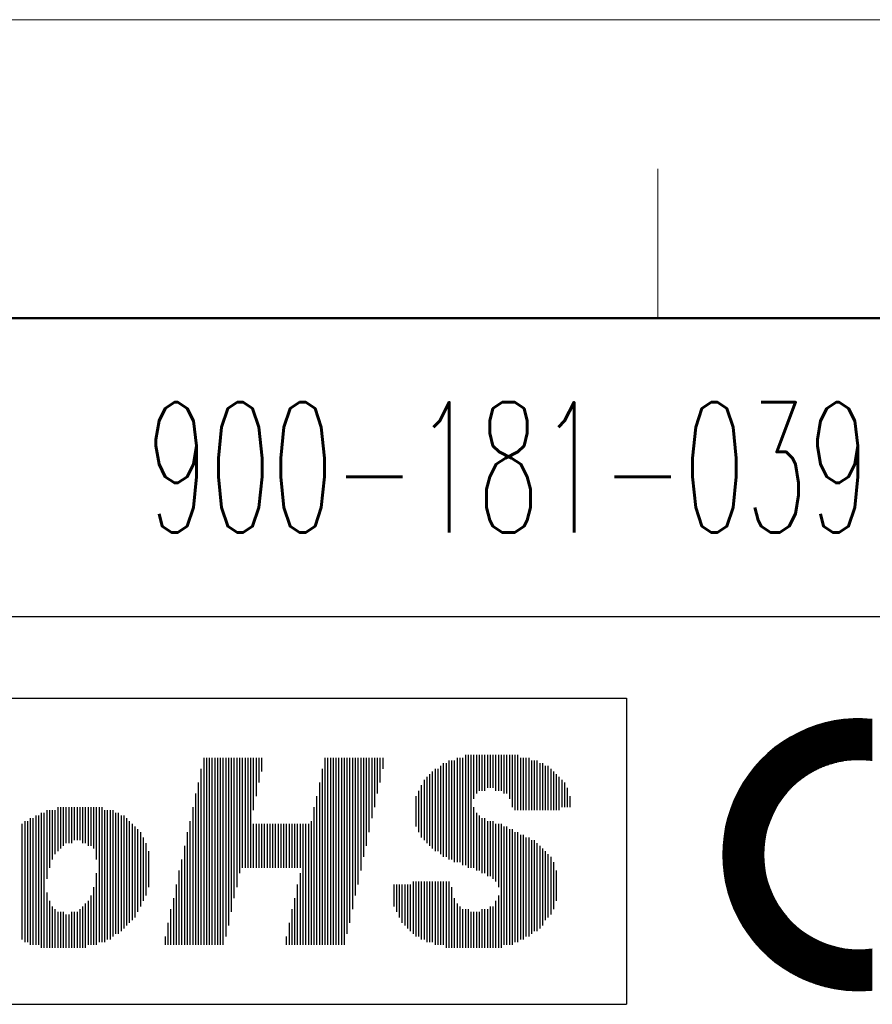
# Model space of a CAD drawing. Header units: millimetres. Extents: x 0 to 1071, y 0 to 742.
# Tile 78 of 131: x 97 to 168, y 660 to 742. Entities that reach past the tile are written whole.
import ezdxf

# ---------------------------------------------------------------- set-up
doc = ezdxf.new("R2010")
doc.units = ezdxf.units.MM
doc.header["$LTSCALE"] = 0.454724
doc.layers.add('NoLayerName_001', color=7, linetype='Continuous')
doc.styles.get("Standard").update_dxf_attribs({"font": 'txt', "bigfont": 'extfont2'})

# ---------------------------------------------------------------- blocks, each defined once
blk = doc.blocks.new('*X78')
at = {"color": 7, "linetype": 'Continuous', "lineweight": 25}
for p, q in [((2.419, 5.807), (7.712, 5.807)), ((2.449, 5.845), (7.788, 5.845)), ((2.48, 5.883), (7.866, 5.883)), ((2.511, 5.921), (7.946, 5.921)), ((2.542, 5.959), (8.029, 5.959)), ((2.574, 5.997), (8.114, 5.997)), ((2.606, 6.035), (8.202, 6.035)), ((2.638, 6.073), (8.293, 6.073)), ((2.67, 6.111), (8.388, 6.111)), ((2.703, 6.149), (8.486, 6.149)), ((2.736, 6.187), (8.588, 6.187)), ((2.769, 6.225), (8.695, 6.225)), ((2.803, 6.263), (8.807, 6.263)), ((2.837, 6.301), (8.924, 6.301)), ((2.871, 6.339), (9.049, 6.339)), ((1.811, 4.972), (6.399, 4.972)), ((1.836, 5.01), (6.447, 5.01)), ((1.862, 5.048), (6.497, 5.048)), ((1.887, 5.086), (6.548, 5.086)), ((1.913, 5.124), (6.599, 5.124)), ((1.939, 5.162), (6.651, 5.162)), ((1.965, 5.2), (6.704, 5.2)), ((1.992, 5.238), (6.758, 5.238)), ((2.019, 5.276), (6.813, 5.276)), ((2.046, 5.314), (6.869, 5.314)), ((2.073, 5.352), (6.926, 5.352)), ((2.1, 5.39), (6.985, 5.39)), ((2.128, 5.428), (7.044, 5.428)), ((2.156, 5.466), (7.104, 5.466)), ((2.184, 5.504), (7.166, 5.504)), ((2.213, 5.541), (7.229, 5.541)), ((2.241, 5.579), (7.293, 5.579)), ((2.27, 5.617), (7.359, 5.617)), ((2.299, 5.655), (7.426, 5.655)), ((2.329, 5.693), (7.495, 5.693)), ((2.359, 5.731), (7.565, 5.731)), ((2.389, 5.769), (7.638, 5.769)), ((1.309, 4.137), (5.487, 4.137)), ((1.33, 4.175), (5.523, 4.175)), ((1.351, 4.213), (5.559, 4.213)), ((1.372, 4.251), (5.596, 4.251)), ((1.393, 4.289), (5.633, 4.289)), ((1.415, 4.327), (5.671, 4.327)), ((1.437, 4.365), (5.709, 4.365)), ((1.458, 4.403), (5.747, 4.403)), ((1.481, 4.441), (5.787, 4.441)), ((1.503, 4.479), (5.826, 4.479)), ((1.525, 4.517), (5.867, 4.517)), ((1.548, 4.555), (5.907, 4.555)), ((1.571, 4.593), (5.949, 4.593)), ((1.594, 4.631), (5.991, 4.631)), ((1.617, 4.669), (6.034, 4.669)), ((1.641, 4.706), (6.077, 4.706)), ((1.664, 4.744), (6.121, 4.744)), ((1.688, 4.782), (6.165, 4.782)), ((1.712, 4.82), (6.211, 4.82)), ((1.737, 4.858), (6.256, 4.858)), ((1.761, 4.896), (6.303, 4.896)), ((1.786, 4.934), (6.35, 4.934)), ((0.898, 3.302), (4.807, 3.302)), ((0.915, 3.34), (4.834, 3.34)), ((0.932, 3.378), (4.861, 3.378)), ((0.949, 3.416), (4.889, 3.416)), ((0.967, 3.454), (4.917, 3.454)), ((0.984, 3.492), (4.945, 3.492)), ((1.002, 3.53), (4.974, 3.53)), ((1.02, 3.568), (5.003, 3.568)), ((1.038, 3.606), (5.033, 3.606)), ((1.056, 3.644), (5.063, 3.644)), ((1.075, 3.682), (5.093, 3.682)), ((1.093, 3.72), (5.124, 3.72)), ((1.112, 3.758), (5.155, 3.758)), ((1.131, 3.796), (5.186, 3.796)), ((1.15, 3.833), (5.218, 3.833)), ((1.169, 3.871), (5.25, 3.871)), ((1.189, 3.909), (5.283, 3.909)), ((1.208, 3.947), (5.316, 3.947)), ((1.228, 3.985), (5.349, 3.985)), ((1.248, 4.023), (5.383, 4.023)), ((1.268, 4.061), (5.417, 4.061)), ((1.289, 4.099), (5.452, 4.099)), ((0.581, 2.505), (4.31, 2.505)), ((0.595, 2.543), (4.331, 2.543)), ((0.608, 2.581), (4.352, 2.581)), ((0.622, 2.619), (4.373, 2.619)), ((0.636, 2.657), (4.395, 2.657)), ((0.65, 2.695), (4.417, 2.695)), ((0.665, 2.733), (4.439, 2.733)), ((0.679, 2.771), (4.461, 2.771)), ((0.694, 2.809), (4.484, 2.809)), ((0.709, 2.847), (4.507, 2.847)), ((0.724, 2.885), (4.53, 2.885)), ((0.739, 2.923), (4.554, 2.923)), ((0.754, 2.961), (4.578, 2.961)), ((0.769, 2.998), (4.602, 2.998)), ((0.785, 3.036), (4.627, 3.036)), ((0.801, 3.074), (4.651, 3.074)), ((0.816, 3.112), (4.677, 3.112)), ((0.833, 3.15), (4.702, 3.15)), ((0.849, 3.188), (4.728, 3.188)), ((0.865, 3.226), (4.754, 3.226)), ((0.882, 3.264), (4.78, 3.264)), ((0.32, 1.67), (3.917, 1.67)), ((0.331, 1.708), (3.932, 1.708)), ((0.341, 1.746), (3.948, 1.746)), ((0.352, 1.784), (3.964, 1.784)), ((0.363, 1.822), (3.98, 1.822)), ((0.373, 1.86), (3.996, 1.86)), ((0.385, 1.898), (4.012, 1.898)), ((0.396, 1.936), (4.029, 1.936)), ((0.407, 1.974), (4.046, 1.974)), ((0.419, 2.012), (4.063, 2.012)), ((0.43, 2.05), (4.081, 2.05)), ((0.442, 2.088), (4.099, 2.088)), ((0.454, 2.125), (4.117, 2.125)), ((0.466, 2.163), (4.135, 2.163)), ((0.478, 2.201), (4.153, 2.201)), ((0.49, 2.239), (4.172, 2.239)), ((0.503, 2.277), (4.191, 2.277)), ((0.516, 2.315), (4.21, 2.315)), ((0.528, 2.353), (4.23, 2.353)), ((0.541, 2.391), (4.249, 2.391)), ((0.554, 2.429), (4.269, 2.429)), ((0.568, 2.467), (4.29, 2.467)), ((0.128, 0.835), (3.633, 0.835)), ((0.135, 0.873), (3.644, 0.873)), ((0.143, 0.911), (3.655, 0.911)), ((0.15, 0.949), (3.666, 0.949)), ((0.158, 0.987), (3.677, 0.987)), ((0.166, 1.025), (3.689, 1.025)), ((0.174, 1.063), (3.701, 1.063)), ((0.182, 1.101), (3.713, 1.101)), ((0.19, 1.139), (3.725, 1.139)), ((0.199, 1.177), (3.737, 1.177)), ((0.207, 1.215), (3.749, 1.215)), ((0.216, 1.253), (3.762, 1.253)), ((0.225, 1.29), (3.775, 1.29)), ((0.234, 1.328), (3.788, 1.328)), ((0.243, 1.366), (3.802, 1.366)), ((0.252, 1.404), (3.815, 1.404)), ((0.261, 1.442), (3.829, 1.442)), ((0.271, 1.48), (3.843, 1.48)), ((0.28, 1.518), (3.857, 1.518)), ((0.29, 1.556), (3.872, 1.556)), ((0.3, 1.594), (3.887, 1.594)), ((0.31, 1.632), (3.902, 1.632)), ((0.004, 0.038), (3.455, 0.038)), ((0.009, 0.076), (3.461, 0.076)), ((0.014, 0.114), (3.468, 0.114)), ((0.019, 0.152), (3.475, 0.152)), ((0.023, 0.19), (3.482, 0.19)), ((0.029, 0.228), (3.49, 0.228)), ((0.034, 0.266), (3.497, 0.266)), ((0.039, 0.304), (3.505, 0.304)), ((0.045, 0.342), (3.513, 0.342)), ((0.05, 0.38), (3.521, 0.38)), ((0.056, 0.417), (3.529, 0.417)), ((0.062, 0.455), (3.538, 0.455)), ((0.068, 0.493), (3.546, 0.493)), ((0.074, 0.531), (3.555, 0.531)), ((0.08, 0.569), (3.564, 0.569)), ((0.087, 0.607), (3.574, 0.607)), ((0.093, 0.645), (3.583, 0.645)), ((0.1, 0.683), (3.593, 0.683)), ((0.107, 0.721), (3.603, 0.721)), ((0.114, 0.759), (3.613, 0.759)), ((0.121, 0.797), (3.623, 0.797)), ((0, 0), (3.448, 0))]:
    blk.add_line(p, q, dxfattribs=at)
blk = doc.blocks.new('*X79')
at = {"color": 7, "linetype": 'Continuous', "lineweight": 25}
for p, q in [((5.4, 3.302), (9.545, 3.302)), ((5.543, 3.34), (9.545, 3.34)), ((5.693, 3.378), (9.545, 3.378)), ((5.853, 3.416), (9.545, 3.416)), ((6.024, 3.454), (9.545, 3.454)), ((6.208, 3.492), (9.545, 3.492)), ((6.411, 3.53), (9.545, 3.53)), ((6.638, 3.568), (9.545, 3.568)), ((6.899, 3.606), (9.545, 3.606)), ((7.217, 3.644), (9.545, 3.644)), ((7.662, 3.682), (9.15, 3.682)), ((3.316, 2.505), (9.545, 2.505)), ((3.393, 2.543), (9.545, 2.543)), ((3.471, 2.581), (9.545, 2.581)), ((3.551, 2.619), (9.545, 2.619)), ((3.632, 2.657), (9.545, 2.657)), ((3.715, 2.695), (9.545, 2.695)), ((3.8, 2.733), (9.545, 2.733)), ((3.887, 2.771), (9.545, 2.771)), ((3.976, 2.809), (9.545, 2.809)), ((4.067, 2.847), (9.545, 2.847)), ((4.16, 2.885), (9.545, 2.885)), ((4.256, 2.923), (9.545, 2.923)), ((4.354, 2.961), (9.545, 2.961)), ((4.455, 2.998), (9.545, 2.998)), ((4.559, 3.036), (9.545, 3.036)), ((4.667, 3.074), (9.545, 3.074)), ((4.778, 3.112), (9.545, 3.112)), ((4.892, 3.15), (9.545, 3.15)), ((5.012, 3.188), (9.545, 3.188)), ((5.136, 3.226), (9.545, 3.226)), ((5.265, 3.264), (9.545, 3.264)), ((1.908, 1.67), (9.545, 1.67)), ((1.963, 1.708), (9.545, 1.708)), ((2.019, 1.746), (9.545, 1.746)), ((2.075, 1.784), (9.545, 1.784)), ((2.133, 1.822), (9.545, 1.822)), ((2.19, 1.86), (9.545, 1.86)), ((2.249, 1.898), (9.545, 1.898)), ((2.309, 1.936), (9.545, 1.936)), ((2.369, 1.974), (9.545, 1.974)), ((2.43, 2.012), (9.545, 2.012)), ((2.492, 2.05), (9.545, 2.05)), ((2.555, 2.088), (9.545, 2.088)), ((2.619, 2.125), (9.545, 2.125)), ((2.683, 2.163), (9.545, 2.163)), ((2.749, 2.201), (9.545, 2.201)), ((2.816, 2.239), (9.545, 2.239)), ((2.884, 2.277), (9.545, 2.277)), ((2.953, 2.315), (9.545, 2.315)), ((3.023, 2.353), (9.545, 2.353)), ((3.094, 2.391), (9.545, 2.391)), ((3.167, 2.429), (9.545, 2.429)), ((3.241, 2.467), (9.545, 2.467)), ((0.847, 0.835), (9.545, 0.835)), ((0.89, 0.873), (9.545, 0.873)), ((0.934, 0.911), (9.545, 0.911)), ((0.977, 0.949), (9.545, 0.949)), ((1.022, 0.987), (9.545, 0.987)), ((1.066, 1.025), (9.545, 1.025)), ((1.112, 1.063), (9.545, 1.063)), ((1.157, 1.101), (9.545, 1.101)), ((1.204, 1.139), (9.545, 1.139)), ((1.25, 1.177), (9.545, 1.177)), ((1.298, 1.215), (9.545, 1.215)), ((1.345, 1.253), (9.545, 1.253)), ((1.394, 1.29), (9.545, 1.29)), ((1.443, 1.328), (9.545, 1.328)), ((1.492, 1.366), (9.545, 1.366)), ((1.542, 1.404), (9.545, 1.404)), ((1.592, 1.442), (9.545, 1.442)), ((1.644, 1.48), (9.545, 1.48)), ((1.695, 1.518), (9.545, 1.518)), ((1.748, 1.556), (9.545, 1.556)), ((1.801, 1.594), (9.545, 1.594)), ((1.854, 1.632), (9.545, 1.632)), ((0.035, 0.038), (6.418, 0.038)), ((0.07, 0.076), (6.571, 0.076)), ((0.105, 0.114), (6.74, 0.114)), ((0.141, 0.152), (6.928, 0.152)), ((0.177, 0.19), (7.146, 0.19)), ((0.214, 0.228), (7.412, 0.228)), ((0.251, 0.266), (7.784, 0.266)), ((0.288, 0.304), (9.545, 0.304)), ((0.325, 0.342), (9.545, 0.342)), ((0.363, 0.38), (9.545, 0.38)), ((0.401, 0.417), (9.545, 0.417)), ((0.44, 0.455), (9.545, 0.455)), ((0.479, 0.493), (9.545, 0.493)), ((0.518, 0.531), (9.545, 0.531)), ((0.558, 0.569), (9.545, 0.569)), ((0.598, 0.607), (9.545, 0.607)), ((0.639, 0.645), (9.545, 0.645)), ((0.679, 0.683), (9.545, 0.683)), ((0.721, 0.721), (9.545, 0.721)), ((0.762, 0.759), (9.545, 0.759)), ((0.805, 0.797), (9.545, 0.797)), ((9.028, 0.266), (9.545, 0.266)), ((9.401, 0.228), (9.545, 0.228)), ((0, 0), (6.276, 0))]:
    blk.add_line(p, q, dxfattribs=at)
blk = doc.blocks.new('*X80')
at = {"color": 7, "linetype": 'Continuous', "lineweight": 25}
for p, q in [((0.024, 5.807), (3.45, 5.807)), ((0.026, 5.845), (3.454, 5.845)), ((0.029, 5.883), (3.457, 5.883)), ((0.032, 5.921), (3.461, 5.921)), ((0.035, 5.959), (3.465, 5.959)), ((0.038, 5.997), (3.47, 5.997)), ((0.041, 6.035), (3.474, 6.035)), ((0.044, 6.073), (3.479, 6.073)), ((0.047, 6.111), (3.484, 6.111)), ((0.051, 6.149), (3.489, 6.149)), ((0.055, 6.187), (3.494, 6.187)), ((0.058, 6.225), (3.5, 6.225)), ((0.062, 6.263), (3.505, 6.263)), ((0.066, 6.301), (3.511, 6.301)), ((0.071, 6.339), (3.517, 6.339)), ((0, 5.162), (3.416, 5.162)), ((0, 5.124), (3.416, 5.124)), ((0, 5.086), (3.416, 5.086)), ((0, 5.048), (3.416, 5.048)), ((0, 5.01), (3.416, 5.01)), ((0, 4.972), (3.417, 4.972)), ((0.001, 5.238), (3.418, 5.238)), ((0.001, 5.2), (3.417, 5.2)), ((0.002, 5.276), (3.419, 5.276)), ((0.003, 5.352), (3.421, 5.352)), ((0.003, 5.314), (3.42, 5.314)), ((0.004, 5.39), (3.422, 5.39)), ((0.006, 5.428), (3.424, 5.428)), ((0.007, 5.466), (3.426, 5.466)), ((0.008, 5.504), (3.428, 5.504)), ((0.01, 5.542), (3.43, 5.542)), ((0.011, 5.579), (3.432, 5.579)), ((0.013, 5.617), (3.435, 5.617)), ((0.015, 5.655), (3.437, 5.655)), ((0.017, 5.693), (3.44, 5.693)), ((0.019, 5.731), (3.443, 5.731)), ((0.021, 5.769), (3.447, 5.769)), ((0.001, 4.934), (3.417, 4.934)), ((0.001, 4.896), (3.418, 4.896)), ((0.002, 4.858), (3.419, 4.858)), ((0.003, 4.82), (3.42, 4.82)), ((0.004, 4.782), (3.421, 4.782)), ((0.005, 4.744), (3.423, 4.744)), ((0.006, 4.707), (3.424, 4.707)), ((0.007, 4.669), (3.426, 4.669)), ((0.009, 4.631), (3.428, 4.631)), ((0.01, 4.593), (3.43, 4.593)), ((0.012, 4.555), (3.433, 4.555)), ((0.014, 4.517), (3.435, 4.517)), ((0.015, 4.479), (3.438, 4.479)), ((0.018, 4.441), (3.441, 4.441)), ((0.02, 4.403), (3.444, 4.403)), ((0.022, 4.365), (3.447, 4.365)), ((0.024, 4.327), (3.451, 4.327)), ((0.027, 4.289), (3.455, 4.289)), ((0.03, 4.251), (3.458, 4.251)), ((0.032, 4.213), (3.462, 4.213)), ((0.035, 4.175), (3.467, 4.175)), ((0.038, 4.137), (3.471, 4.137)), ((0.042, 4.099), (3.476, 4.099)), ((0.045, 4.061), (3.48, 4.061)), ((0.048, 4.023), (3.485, 4.023)), ((0.052, 3.985), (3.49, 3.985)), ((0.056, 3.947), (3.496, 3.947)), ((0.06, 3.909), (3.501, 3.909)), ((0.063, 3.871), (3.507, 3.871)), ((0.068, 3.834), (3.513, 3.834)), ((0.072, 3.796), (3.519, 3.796)), ((0.076, 3.758), (3.525, 3.758)), ((0.081, 3.72), (3.532, 3.72)), ((0.085, 3.682), (3.538, 3.682)), ((0.09, 3.644), (3.545, 3.644)), ((0.095, 3.606), (3.552, 3.606)), ((0.1, 3.568), (3.559, 3.568)), ((0.105, 3.53), (3.567, 3.53)), ((0.11, 3.492), (3.574, 3.492)), ((0.116, 3.454), (3.582, 3.454)), ((0.121, 3.416), (3.59, 3.416)), ((0.127, 3.378), (3.598, 3.378)), ((0.133, 3.34), (3.607, 3.34)), ((0.138, 3.302), (3.615, 3.302)), ((0.144, 3.264), (3.624, 3.264)), ((0.151, 3.226), (3.633, 3.226)), ((0.157, 3.188), (3.642, 3.188)), ((0.163, 3.15), (3.651, 3.15)), ((0.17, 3.112), (3.661, 3.112)), ((0.177, 3.074), (3.67, 3.074)), ((0.183, 3.036), (3.68, 3.036)), ((0.19, 2.999), (3.691, 2.999)), ((0.198, 2.961), (3.701, 2.961)), ((0.205, 2.923), (3.711, 2.923)), ((0.212, 2.885), (3.722, 2.885)), ((0.22, 2.847), (3.733, 2.847)), ((0.227, 2.809), (3.744, 2.809)), ((0.235, 2.771), (3.756, 2.771)), ((0.243, 2.733), (3.767, 2.733)), ((0.251, 2.695), (3.779, 2.695)), ((0.259, 2.657), (3.791, 2.657)), ((0.267, 2.619), (3.803, 2.619)), ((0.276, 2.581), (3.815, 2.581)), ((0.284, 2.543), (3.828, 2.543)), ((0.293, 2.505), (3.841, 2.505)), ((0.302, 2.467), (3.854, 2.467)), ((0.311, 2.429), (3.867, 2.429)), ((0.32, 2.391), (3.88, 2.391)), ((0.329, 2.353), (3.894, 2.353)), ((0.339, 2.315), (3.908, 2.315)), ((0.348, 2.277), (3.922, 2.277)), ((0.358, 2.239), (3.936, 2.239)), ((0.368, 2.201), (3.951, 2.201)), ((0.378, 2.163), (3.966, 2.163)), ((0.388, 2.126), (3.981, 2.126)), ((0.398, 2.088), (3.996, 2.088)), ((0.409, 2.05), (4.011, 2.05)), ((0.419, 2.012), (4.027, 2.012)), ((0.43, 1.974), (4.043, 1.974)), ((0.441, 1.936), (4.059, 1.936)), ((0.451, 1.898), (4.075, 1.898)), ((0.463, 1.86), (4.092, 1.86)), ((0.474, 1.822), (4.109, 1.822)), ((0.485, 1.784), (4.126, 1.784)), ((0.497, 1.746), (4.143, 1.746)), ((0.508, 1.708), (4.161, 1.708)), ((0.52, 1.67), (4.179, 1.67)), ((0.532, 1.632), (4.197, 1.632)), ((0.544, 1.594), (4.215, 1.594)), ((0.556, 1.556), (4.233, 1.556)), ((0.569, 1.518), (4.252, 1.518)), ((0.581, 1.48), (4.271, 1.48)), ((0.594, 1.442), (4.291, 1.442)), ((0.607, 1.404), (4.31, 1.404)), ((0.62, 1.366), (4.33, 1.366)), ((0.633, 1.328), (4.35, 1.328)), ((0.646, 1.291), (4.37, 1.291)), ((0.66, 1.253), (4.391, 1.253)), ((0.673, 1.215), (4.412, 1.215)), ((0.687, 1.177), (4.433, 1.177)), ((0.701, 1.139), (4.454, 1.139)), ((0.715, 1.101), (4.476, 1.101)), ((0.729, 1.063), (4.498, 1.063)), ((0.744, 1.025), (4.52, 1.025)), ((0.758, 0.987), (4.543, 0.987)), ((0.773, 0.949), (4.566, 0.949)), ((0.788, 0.911), (4.589, 0.911)), ((0.803, 0.873), (4.612, 0.873)), ((0.818, 0.835), (4.636, 0.835)), ((0.833, 0.797), (4.66, 0.797)), ((0.849, 0.759), (4.684, 0.759)), ((0.864, 0.721), (4.708, 0.721)), ((0.88, 0.683), (4.733, 0.683)), ((0.896, 0.645), (4.759, 0.645)), ((0.912, 0.607), (4.784, 0.607)), ((0.928, 0.569), (4.81, 0.569)), ((0.945, 0.531), (4.836, 0.531)), ((0.961, 0.493), (4.863, 0.493)), ((0.978, 0.455), (4.889, 0.455)), ((0.995, 0.418), (4.916, 0.418)), ((1.012, 0.38), (4.944, 0.38)), ((1.029, 0.342), (4.972, 0.342)), ((1.047, 0.304), (5, 0.304)), ((1.064, 0.266), (5.028, 0.266)), ((1.082, 0.228), (5.057, 0.228)), ((1.1, 0.19), (5.087, 0.19)), ((1.118, 0.152), (5.116, 0.152)), ((1.136, 0.114), (5.146, 0.114)), ((1.155, 0.076), (5.176, 0.076)), ((1.173, 0.038), (5.207, 0.038)), ((1.192, 0), (5.238, 0))]:
    blk.add_line(p, q, dxfattribs=at)
blk = doc.blocks.new('*X81')
at = {"color": 7, "linetype": 'Continuous', "lineweight": 25}
for p, q in [((0, 6.263), (4.059, 6.263)), ((0.019, 6.225), (4.091, 6.225)), ((0.038, 6.187), (4.123, 6.187)), ((0.058, 6.149), (4.156, 6.149)), ((0.078, 6.111), (4.189, 6.111)), ((0.098, 6.073), (4.222, 6.073)), ((0.118, 6.035), (4.256, 6.035)), ((0.138, 5.997), (4.291, 5.997)), ((0.158, 5.959), (4.326, 5.959)), ((0.179, 5.921), (4.361, 5.921)), ((0.2, 5.883), (4.397, 5.883)), ((0.221, 5.845), (4.433, 5.845)), ((0.242, 5.807), (4.47, 5.807)), ((0.263, 5.769), (4.507, 5.769)), ((0.285, 5.731), (4.545, 5.731)), ((0.306, 5.693), (4.583, 5.693)), ((0.328, 5.655), (4.622, 5.655)), ((0.351, 5.617), (4.661, 5.617)), ((0.373, 5.579), (4.701, 5.579)), ((0.395, 5.542), (4.742, 5.542)), ((0.418, 5.504), (4.783, 5.504)), ((0.441, 5.466), (4.824, 5.466)), ((0.464, 5.428), (4.867, 5.428)), ((0.488, 5.39), (4.909, 5.39)), ((0.511, 5.352), (4.953, 5.352)), ((0.535, 5.314), (4.997, 5.314)), ((0.559, 5.276), (5.042, 5.276)), ((0.583, 5.238), (5.087, 5.238)), ((0.607, 5.2), (5.133, 5.2)), ((0.632, 5.162), (5.18, 5.162)), ((0.657, 5.124), (5.228, 5.124)), ((0.682, 5.086), (5.276, 5.086)), ((0.707, 5.048), (5.325, 5.048)), ((0.732, 5.01), (5.375, 5.01)), ((0.758, 4.972), (5.426, 4.972)), ((0.784, 4.934), (5.477, 4.934)), ((0.81, 4.896), (5.53, 4.896)), ((0.837, 4.858), (5.583, 4.858)), ((0.863, 4.82), (5.637, 4.82)), ((0.89, 4.782), (5.693, 4.782)), ((0.917, 4.744), (5.749, 4.744)), ((0.944, 4.706), (5.806, 4.706)), ((0.972, 4.669), (5.865, 4.669)), ((1, 4.631), (5.924, 4.631)), ((1.028, 4.593), (5.985, 4.593)), ((1.056, 4.555), (6.047, 4.555)), ((1.084, 4.517), (6.111, 4.517)), ((1.113, 4.479), (6.175, 4.479)), ((1.142, 4.441), (6.242, 4.441)), ((1.171, 4.403), (6.309, 4.403)), ((1.201, 4.365), (6.378, 4.365)), ((1.231, 4.327), (6.449, 4.327)), ((1.261, 4.289), (6.522, 4.289)), ((1.291, 4.251), (6.597, 4.251)), ((1.322, 4.213), (6.673, 4.213)), ((1.352, 4.175), (6.752, 4.175)), ((1.384, 4.137), (6.833, 4.137)), ((1.415, 4.099), (6.916, 4.099)), ((1.447, 4.061), (7.002, 4.061)), ((1.478, 4.023), (7.091, 4.023)), ((1.511, 3.985), (7.183, 3.985)), ((1.543, 3.947), (7.279, 3.947)), ((1.576, 3.909), (7.378, 3.909)), ((1.609, 3.871), (7.481, 3.871)), ((1.642, 3.834), (7.59, 3.834)), ((1.676, 3.796), (7.703, 3.796)), ((1.71, 3.758), (7.822, 3.758)), ((1.744, 3.72), (7.949, 3.72)), ((1.779, 3.682), (8.084, 3.682)), ((1.814, 3.644), (8.229, 3.644)), ((1.849, 3.606), (8.386, 3.606)), ((1.885, 3.568), (8.56, 3.568)), ((1.921, 3.53), (8.756, 3.53)), ((1.957, 3.492), (8.984, 3.492)), ((1.994, 3.454), (9.27, 3.454)), ((2.03, 3.416), (9.709, 3.416)), ((2.068, 3.378), (11.314, 3.378)), ((2.105, 3.34), (11.314, 3.34)), ((2.143, 3.302), (11.314, 3.302)), ((10.642, 3.416), (11.314, 3.416)), ((11.081, 3.454), (11.314, 3.454)), ((2.182, 3.264), (11.314, 3.264)), ((2.22, 3.226), (11.314, 3.226)), ((2.259, 3.188), (11.314, 3.188)), ((2.299, 3.15), (11.314, 3.15)), ((2.339, 3.112), (11.314, 3.112)), ((2.379, 3.074), (11.314, 3.074)), ((2.419, 3.036), (11.314, 3.036)), ((2.46, 2.998), (11.314, 2.998)), ((2.502, 2.961), (11.314, 2.961)), ((2.544, 2.923), (11.314, 2.923)), ((2.586, 2.885), (11.314, 2.885)), ((2.628, 2.847), (11.314, 2.847)), ((2.672, 2.809), (11.314, 2.809)), ((2.715, 2.771), (11.314, 2.771)), ((2.759, 2.733), (11.314, 2.733)), ((2.804, 2.695), (11.314, 2.695)), ((2.848, 2.657), (11.314, 2.657)), ((2.894, 2.619), (11.314, 2.619)), ((2.94, 2.581), (11.314, 2.581)), ((2.986, 2.543), (11.314, 2.543)), ((3.033, 2.505), (11.314, 2.505)), ((3.08, 2.467), (11.314, 2.467)), ((3.128, 2.429), (11.314, 2.429)), ((3.177, 2.391), (11.314, 2.391)), ((3.226, 2.353), (11.314, 2.353)), ((3.275, 2.315), (11.314, 2.315)), ((3.325, 2.277), (11.314, 2.277)), ((3.376, 2.239), (11.314, 2.239)), ((3.427, 2.201), (11.314, 2.201)), ((3.479, 2.163), (11.314, 2.163)), ((3.532, 2.126), (11.314, 2.126)), ((3.585, 2.088), (11.314, 2.088)), ((3.639, 2.05), (11.314, 2.05)), ((3.693, 2.012), (11.314, 2.012)), ((3.748, 1.974), (11.314, 1.974)), ((3.804, 1.936), (11.314, 1.936)), ((3.861, 1.898), (11.314, 1.898)), ((3.918, 1.86), (11.314, 1.86)), ((3.976, 1.822), (11.314, 1.822)), ((4.035, 1.784), (11.314, 1.784)), ((4.095, 1.746), (11.314, 1.746)), ((4.155, 1.708), (11.314, 1.708)), ((4.217, 1.67), (11.314, 1.67)), ((4.279, 1.632), (11.314, 1.632)), ((4.342, 1.594), (11.314, 1.594)), ((4.406, 1.556), (11.314, 1.556)), ((4.471, 1.518), (11.314, 1.518)), ((4.537, 1.48), (11.314, 1.48)), ((4.604, 1.442), (11.314, 1.442)), ((4.673, 1.404), (11.314, 1.404)), ((4.742, 1.366), (11.314, 1.366)), ((4.812, 1.328), (11.314, 1.328)), ((4.884, 1.29), (11.314, 1.29)), ((4.957, 1.253), (11.314, 1.253)), ((5.031, 1.215), (11.314, 1.215)), ((5.107, 1.177), (11.314, 1.177)), ((5.184, 1.139), (11.314, 1.139)), ((5.263, 1.101), (11.314, 1.101)), ((5.343, 1.063), (11.314, 1.063)), ((5.425, 1.025), (11.314, 1.025)), ((5.508, 0.987), (11.314, 0.987)), ((5.594, 0.949), (11.314, 0.949)), ((5.681, 0.911), (11.314, 0.911)), ((5.77, 0.873), (11.314, 0.873)), ((5.862, 0.835), (11.314, 0.835)), ((5.956, 0.797), (11.314, 0.797)), ((6.052, 0.759), (11.314, 0.759)), ((6.151, 0.721), (11.314, 0.721)), ((6.253, 0.683), (11.314, 0.683)), ((6.358, 0.645), (11.314, 0.645)), ((6.467, 0.607), (11.314, 0.607)), ((6.579, 0.569), (11.314, 0.569)), ((6.695, 0.531), (11.314, 0.531)), ((6.815, 0.493), (11.314, 0.493)), ((6.941, 0.455), (11.314, 0.455)), ((7.072, 0.418), (11.314, 0.418)), ((7.209, 0.38), (11.314, 0.38)), ((7.353, 0.342), (11.314, 0.342)), ((7.506, 0.304), (11.314, 0.304)), ((7.669, 0.266), (11.314, 0.266)), ((7.843, 0.228), (11.314, 0.228)), ((8.033, 0.19), (11.314, 0.19)), ((8.241, 0.152), (11.314, 0.152)), ((8.476, 0.114), (11.314, 0.114)), ((8.75, 0.076), (11.314, 0.076)), ((9.093, 0.038), (11.258, 0.038)), ((9.618, 0), (10.733, 0))]:
    blk.add_line(p, q, dxfattribs=at)
blk = doc.blocks.new('JZB_0003')
at = {"layer": 'NoLayerName_001', "color": 3, "lineweight": 13, "insert": (11.99, 2.18), "char_height": 4.36, "attachment_point": 5}
blk.add_mtext('\\A1;\\W0.5593;900-181-039', dxfattribs=at)

msp = doc.modelspace()

# ---------------------------------------------------------------- linework, layer by layer
at = {"layer": 'NoLayerName_001', "color": 7, "linetype": 'Continuous', "lineweight": 13}
msp.add_line((0, 742.5), (1050, 742.5), dxfattribs=at)
at = {"layer": 'NoLayerName_001', "color": 2, "linetype": 'Continuous', "lineweight": 13}
msp.add_line((150, 730), (150, 717.5), dxfattribs=at)
at = {"layer": 'NoLayerName_001', "color": 7, "linetype": 'Continuous', "lineweight": 50}
msp.add_line((62.5, 717.5), (1025, 717.5), dxfattribs=at)
at = {"layer": 'NoLayerName_001', "color": 7, "linetype": 'Continuous', "lineweight": 25}
for p, q in [((62.5, 692.5), (212.5, 692.5)), ((71.9443, 685.657), (147.3942, 685.657)), ((71.9443, 685.657), (147.3942, 685.657)), ((147.3942, 685.657), (147.3942, 660.0238)), ((111.9756, 680.682), (111.9756, 664.9989)), ((112.2062, 680.682), (112.2062, 664.9989)), ((112.4368, 680.682), (112.4368, 664.9989)), ((112.6675, 680.682), (112.6675, 664.9989)), ((112.8981, 680.682), (112.8981, 664.9989)), ((113.1287, 680.682), (113.1287, 664.9989)), ((113.3594, 680.682), (113.3594, 664.9989)), ((113.59, 680.682), (113.59, 664.9989)), ((113.8206, 680.682), (113.8206, 665.6908)), ((114.0513, 680.682), (114.0513, 666.6134)), ((114.2819, 680.682), (114.2819, 667.7665)), ((114.5125, 680.682), (114.5125, 668.9197)), ((114.7432, 680.682), (114.7432, 669.8422)), ((114.9738, 680.682), (114.9738, 670.9954)), ((115.2044, 680.682), (115.2044, 671.4566)), ((115.4351, 680.682), (115.4351, 671.4566)), ((115.6657, 680.682), (115.6657, 671.4566)), ((115.8963, 680.682), (115.8963, 671.4566)), ((116.127, 680.682), (116.127, 676.2999)), ((116.3576, 680.682), (116.3576, 677.4531)), ((116.5882, 680.682), (116.5882, 678.6063)), ((116.8189, 680.682), (116.8189, 679.5288)), ((122.1234, 680.682), (122.1234, 664.9989)), ((122.354, 680.682), (122.354, 664.9989)), ((122.5847, 680.682), (122.5847, 664.9989)), ((122.8153, 680.682), (122.8153, 664.9989)), ((123.0459, 680.682), (123.0459, 664.9989)), ((123.2766, 680.682), (123.2766, 664.9989)), ((123.5072, 680.682), (123.5072, 664.9989)), ((123.7378, 680.682), (123.7378, 664.9989)), ((123.9685, 680.682), (123.9685, 665.9215)), ((124.1991, 680.682), (124.1991, 666.844)), ((124.4297, 680.682), (124.4297, 667.9972)), ((124.6604, 680.682), (124.6604, 669.1503)), ((124.891, 680.682), (124.891, 670.0728)), ((125.1216, 680.682), (125.1216, 671.226)), ((125.3523, 680.682), (125.3523, 672.3792)), ((125.5829, 680.682), (125.5829, 673.3017)), ((125.8135, 680.682), (125.8135, 674.4549)), ((126.0442, 680.682), (126.0442, 675.608)), ((126.2748, 680.682), (126.2748, 676.5306)), ((126.5054, 680.682), (126.5054, 677.6837)), ((126.7361, 680.682), (126.7361, 678.6063)), ((126.9667, 680.682), (126.9667, 679.7594)), ((132.5019, 680.4513), (132.5019, 672.1485)), ((132.7325, 680.4513), (132.7325, 672.1485)), ((132.9631, 680.4513), (132.9631, 671.9179)), ((133.1938, 680.682), (133.1938, 671.9179)), ((133.4244, 680.682), (133.4244, 671.9179)), ((133.655, 680.682), (133.655, 671.6873)), ((133.8857, 680.9126), (133.8857, 671.6873)), ((134.1163, 680.9126), (134.1163, 671.4566)), ((134.3469, 680.9126), (134.3469, 671.4566)), ((134.5776, 680.9126), (134.5776, 677.2225)), ((134.8082, 680.9126), (134.8082, 677.6837)), ((135.0388, 680.9126), (135.0388, 677.9144)), ((135.2695, 680.9126), (135.2695, 677.9144)), ((135.5001, 680.9126), (135.5001, 677.9144)), ((135.7307, 680.9126), (135.7307, 678.145)), ((135.9614, 680.9126), (135.9614, 678.145)), ((136.192, 680.9126), (136.192, 678.145)), ((136.4226, 680.9126), (136.4226, 677.9144)), ((136.6533, 680.9126), (136.6533, 677.9144)), ((136.8839, 680.9126), (136.8839, 677.9144)), ((137.1145, 680.9126), (137.1145, 677.6837)), ((137.3452, 680.9126), (137.3452, 677.6837)), ((137.5758, 680.9126), (137.5758, 677.2225)), ((137.8064, 680.9126), (137.8064, 676.5306)), ((138.0371, 680.9126), (138.0371, 676.2999)), ((138.2677, 680.9126), (138.2677, 676.2999)), ((138.4983, 680.682), (138.4983, 676.2999)), ((138.729, 680.682), (138.729, 676.2999)), ((138.9596, 680.682), (138.9596, 676.2999)), ((139.1902, 680.682), (139.1902, 676.2999)), ((139.4209, 680.4513), (139.4209, 676.2999)), ((139.6515, 680.4513), (139.6515, 676.2999)), ((139.8821, 680.4513), (139.8821, 676.2999)), ((111.7449, 679.7594), (111.7449, 664.9989)), ((121.8928, 679.7594), (121.8928, 664.9989)), ((131.3487, 679.7594), (131.3487, 672.8404)), ((131.5793, 679.7594), (131.5793, 672.8404)), ((131.81, 679.9901), (131.81, 672.6098)), ((132.0406, 680.2207), (132.0406, 672.3792)), ((132.2712, 680.2207), (132.2712, 672.3792)), ((140.1128, 680.2207), (140.1128, 676.2999)), ((140.3434, 680.2207), (140.3434, 676.2999)), ((140.574, 679.9901), (140.574, 676.2999)), ((140.8047, 679.9901), (140.8047, 676.2999)), ((141.0353, 679.7594), (141.0353, 676.2999)), ((130.4262, 678.8369), (130.4262, 673.763)), ((130.6568, 679.0675), (130.6568, 673.5323)), ((130.8874, 679.2982), (130.8874, 673.3017)), ((131.1181, 679.5288), (131.1181, 673.0711)), ((141.2659, 679.5288), (141.2659, 676.2999)), ((141.4966, 679.2982), (141.4966, 676.2999)), ((141.7272, 679.0675), (141.7272, 676.2999)), ((141.9578, 678.8369), (141.9578, 676.5306)), ((111.5143, 678.6063), (111.5143, 664.9989)), ((121.6621, 678.6063), (121.6621, 664.9989)), ((130.1955, 678.3756), (130.1955, 673.9936)), ((142.1884, 678.6063), (142.1884, 676.5306)), ((142.4191, 678.145), (142.4191, 676.5306)), ((111.2837, 677.6837), (111.2837, 664.9989)), ((121.4315, 677.4531), (121.4315, 664.9989)), ((129.7343, 677.4531), (129.7343, 674.9161)), ((129.9649, 677.9144), (129.9649, 674.4549)), ((142.6497, 677.4531), (142.6497, 676.5306)), ((99.752, 676.5306), (99.752, 672.8404)), ((99.9827, 676.5306), (99.9827, 673.0711)), ((100.2133, 676.5306), (100.2133, 673.3017)), ((100.4439, 676.5306), (100.4439, 673.5323)), ((100.6746, 676.5306), (100.6746, 673.5323)), ((100.9052, 676.5306), (100.9052, 673.5323)), ((101.1358, 676.5306), (101.1358, 673.763)), ((101.3665, 676.5306), (101.3665, 673.763)), ((101.5971, 676.5306), (101.5971, 673.763)), ((101.8277, 676.5306), (101.8277, 673.5323)), ((102.0584, 676.5306), (102.0584, 673.5323)), ((102.289, 676.5306), (102.289, 673.3017)), ((102.5196, 676.5306), (102.5196, 673.3017)), ((102.7503, 676.5306), (102.7503, 673.0711)), ((102.9809, 676.5306), (102.9809, 672.1485)), ((103.2115, 676.5306), (103.2115, 665.2296)), ((103.4422, 676.5306), (103.4422, 665.2296)), ((111.053, 676.5306), (111.053, 664.9989)), ((121.2009, 676.5306), (121.2009, 664.9989)), ((134.5776, 676.5306), (134.5776, 671.4566)), ((97.4457, 675.608), (97.4457, 664.9989)), ((97.6763, 675.608), (97.6763, 664.9989)), ((97.907, 675.8387), (97.907, 664.9989)), ((98.1376, 675.8387), (98.1376, 664.9989)), ((98.3682, 676.0693), (98.3682, 664.7683)), ((98.5989, 676.0693), (98.5989, 664.7683)), ((98.8295, 676.2999), (98.8295, 670.5341)), ((99.0601, 676.2999), (99.0601, 671.4566)), ((99.2908, 676.2999), (99.2908, 672.1485)), ((99.5214, 676.2999), (99.5214, 672.6098)), ((103.6728, 676.2999), (103.6728, 665.2296)), ((103.9034, 676.2999), (103.9034, 665.4602)), ((104.1341, 676.2999), (104.1341, 665.4602)), ((104.3647, 676.2999), (104.3647, 665.6908)), ((104.5953, 676.0693), (104.5953, 665.9215)), ((104.826, 676.0693), (104.826, 665.9215)), ((105.0566, 675.8387), (105.0566, 666.1521)), ((105.2872, 675.8387), (105.2872, 666.3827)), ((105.5178, 675.608), (105.5178, 666.6134)), ((134.8082, 676.0693), (134.8082, 671.226)), ((135.0388, 675.8387), (135.0388, 671.226)), ((135.2695, 675.608), (135.2695, 670.9954)), ((135.5001, 675.608), (135.5001, 670.9954)), ((96.7538, 675.1468), (96.7538, 665.4602)), ((96.9844, 675.3774), (96.9844, 665.2296)), ((97.2151, 675.3774), (97.2151, 665.2296)), ((105.7485, 675.3774), (105.7485, 666.844)), ((105.9791, 675.1468), (105.9791, 667.0746)), ((106.2097, 674.9161), (106.2097, 667.3053)), ((106.4404, 674.6855), (106.4404, 667.7665)), ((110.8224, 675.3774), (110.8224, 664.9989)), ((116.127, 675.1468), (116.127, 671.4566)), ((116.3576, 675.1468), (116.3576, 671.4566)), ((116.5882, 675.1468), (116.5882, 671.4566)), ((116.8189, 675.1468), (116.8189, 671.4566)), ((117.0495, 675.1468), (117.0495, 671.4566)), ((117.2801, 675.1468), (117.2801, 671.4566)), ((117.5107, 675.1468), (117.5107, 671.4566)), ((117.7414, 675.1468), (117.7414, 671.4566)), ((117.972, 675.1468), (117.972, 671.4566)), ((118.2026, 675.1468), (118.2026, 671.4566)), ((118.4333, 675.1468), (118.4333, 671.4566)), ((118.6639, 675.1468), (118.6639, 671.4566)), ((118.8945, 675.1468), (118.8945, 671.4566)), ((119.1252, 675.1468), (119.1252, 671.4566)), ((119.3558, 675.1468), (119.3558, 671.4566)), ((119.5864, 675.1468), (119.5864, 671.4566)), ((119.8171, 675.1468), (119.8171, 671.4566)), ((120.0477, 675.1468), (120.0477, 671.4566)), ((120.2783, 675.1468), (120.2783, 664.9989)), ((120.509, 675.1468), (120.509, 664.9989)), ((120.7396, 675.1468), (120.7396, 664.9989)), ((120.9702, 675.3774), (120.9702, 664.9989)), ((135.7307, 675.3774), (135.7307, 670.7647)), ((135.9614, 675.3774), (135.9614, 670.7647)), ((136.192, 675.3774), (136.192, 670.5341)), ((136.4226, 675.1468), (136.4226, 670.3035)), ((136.6533, 675.1468), (136.6533, 669.8422)), ((136.8839, 675.1468), (136.8839, 664.7683)), ((137.1145, 674.9161), (137.1145, 664.9989)), ((137.3452, 674.9161), (137.3452, 664.9989)), ((137.5758, 674.6855), (137.5758, 664.9989)), ((137.8064, 674.6855), (137.8064, 664.9989)), ((106.671, 674.4549), (106.671, 668.2278)), ((106.9016, 673.9936), (106.9016, 668.6891)), ((110.5918, 674.4549), (110.5918, 664.9989)), ((138.0371, 674.4549), (138.0371, 665.2296)), ((138.2677, 674.4549), (138.2677, 665.2296)), ((138.4983, 674.2242), (138.4983, 665.4602)), ((138.729, 674.2242), (138.729, 665.4602)), ((138.9596, 673.9936), (138.9596, 665.6908)), ((139.1902, 673.9936), (139.1902, 665.6908)), ((107.1323, 673.5323), (107.1323, 669.1503)), ((110.3611, 673.3017), (110.3611, 664.9989)), ((139.4209, 673.763), (139.4209, 665.9215)), ((139.6515, 673.763), (139.6515, 666.1521)), ((139.8821, 673.5323), (139.8821, 666.1521)), ((140.1128, 673.3017), (140.1128, 666.3827)), ((140.3434, 673.0711), (140.3434, 666.6134)), ((107.3629, 672.8404), (107.3629, 669.8422)), ((140.574, 672.8404), (140.574, 667.0746)), ((140.8047, 672.6098), (140.8047, 667.3053)), ((141.0353, 672.3792), (141.0353, 667.5359)), ((110.1305, 672.1485), (110.1305, 664.9989)), ((141.2659, 671.9179), (141.2659, 667.9972)), ((102.9809, 670.9954), (102.9809, 664.9989)), ((109.8999, 671.226), (109.8999, 664.9989)), ((120.0477, 670.9954), (120.0477, 664.9989)), ((141.4966, 671.226), (141.4966, 668.6891)), ((102.7503, 669.8422), (102.7503, 664.9989)), ((109.6692, 670.0728), (109.6692, 664.9989)), ((119.8171, 670.0728), (119.8171, 664.9989)), ((127.8892, 670.0728), (127.8892, 668.2278)), ((128.1199, 670.0728), (128.1199, 667.7665)), ((128.3505, 670.0728), (128.3505, 667.3053)), ((128.5811, 670.0728), (128.5811, 666.844)), ((128.8118, 670.0728), (128.8118, 666.6134)), ((129.0424, 670.0728), (129.0424, 666.3827)), ((129.273, 670.0728), (129.273, 666.1521)), ((129.5037, 670.3035), (129.5037, 665.9215)), ((129.7343, 670.3035), (129.7343, 665.6908)), ((129.9649, 670.3035), (129.9649, 665.6908)), ((130.1955, 670.3035), (130.1955, 665.4602)), ((130.4262, 670.3035), (130.4262, 665.4602)), ((130.6568, 670.3035), (130.6568, 665.2296)), ((130.8874, 670.3035), (130.8874, 665.2296)), ((131.1181, 670.3035), (131.1181, 665.2296)), ((131.3487, 670.3035), (131.3487, 664.9989)), ((131.5793, 670.3035), (131.5793, 664.9989)), ((131.81, 670.3035), (131.81, 664.9989)), ((132.0406, 670.3035), (132.0406, 664.9989)), ((132.2712, 670.3035), (132.2712, 664.7683)), ((132.5019, 670.3035), (132.5019, 664.7683)), ((132.7325, 669.8422), (132.7325, 664.7683)), ((98.8295, 669.3809), (98.8295, 664.7683)), ((102.5196, 669.1503), (102.5196, 664.9989)), ((109.4386, 668.9197), (109.4386, 664.9989)), ((119.5864, 668.9197), (119.5864, 664.9989)), ((132.9631, 668.9197), (132.9631, 664.7683)), ((136.6533, 669.1503), (136.6533, 664.7683)), ((99.0601, 668.6891), (99.0601, 664.7683)), ((99.2908, 668.2278), (99.2908, 664.7683)), ((101.8277, 668.2278), (101.8277, 664.7683)), ((102.0584, 668.4584), (102.0584, 664.7683)), ((102.289, 668.6891), (102.289, 664.9989)), ((133.1938, 668.4584), (133.1938, 664.7683)), ((133.4244, 668.2278), (133.4244, 664.7683)), ((135.9614, 668.2278), (135.9614, 664.7683)), ((136.192, 668.2278), (136.192, 664.7683)), ((136.4226, 668.6891), (136.4226, 664.7683)), ((99.5214, 667.9972), (99.5214, 664.7683)), ((99.752, 667.7665), (99.752, 664.7683)), ((99.9827, 667.7665), (99.9827, 664.7683)), ((100.2133, 667.7665), (100.2133, 664.7683)), ((100.4439, 667.5359), (100.4439, 664.7683)), ((100.6746, 667.5359), (100.6746, 664.7683)), ((100.9052, 667.7665), (100.9052, 664.7683)), ((101.1358, 667.7665), (101.1358, 664.7683)), ((101.3665, 667.7665), (101.3665, 664.7683)), ((101.5971, 667.9972), (101.5971, 664.7683)), ((109.208, 667.9972), (109.208, 664.9989)), ((119.3558, 667.9972), (119.3558, 664.9989)), ((133.655, 667.9972), (133.655, 664.7683)), ((133.8857, 667.9972), (133.8857, 664.7683)), ((134.1163, 667.9972), (134.1163, 664.7683)), ((134.3469, 667.7665), (134.3469, 664.7683)), ((134.5776, 667.7665), (134.5776, 664.7683)), ((134.8082, 667.7665), (134.8082, 664.7683)), ((135.0388, 667.7665), (135.0388, 664.7683)), ((135.2695, 667.9972), (135.2695, 664.7683)), ((135.5001, 667.9972), (135.5001, 664.7683)), ((135.7307, 667.9972), (135.7307, 664.7683)), ((108.9773, 666.844), (108.9773, 664.9989)), ((119.1252, 666.844), (119.1252, 664.9989)), ((108.7467, 665.6908), (108.7467, 664.9989)), ((118.8945, 665.6908), (118.8945, 664.9989)), ((71.9443, 660.0238), (147.3942, 660.0238))]:
    msp.add_line(p, q, dxfattribs=at)
for radius, start, end in [(11.3867, 84.26083, 275.73917), (7.9707, 81.786789, 278.213211)]:
    msp.add_arc((166.8267, 672.5558), radius, start, end, dxfattribs=at)

# ---------------------------------------------------------------- block references
at = {"color": 7, "linetype": 'Continuous', "lineweight": 25}
for name, p in [('*X79', (158.4205, 680.2365)), ('*X78', (155.5149, 673.8599)), ('*X80', (155.44, 667.4833)), ('*X81', (156.6512, 661.1827))]:
    msp.add_blockref(name, p, dxfattribs=at)
at = {"layer": 'NoLayerName_001', "xscale": 2.5, "yscale": 2.5, "zscale": 2.5}
msp.add_blockref('JZB_0003', (107.525, 699.55), dxfattribs=at)

doc.saveas('drawing.dxf')
